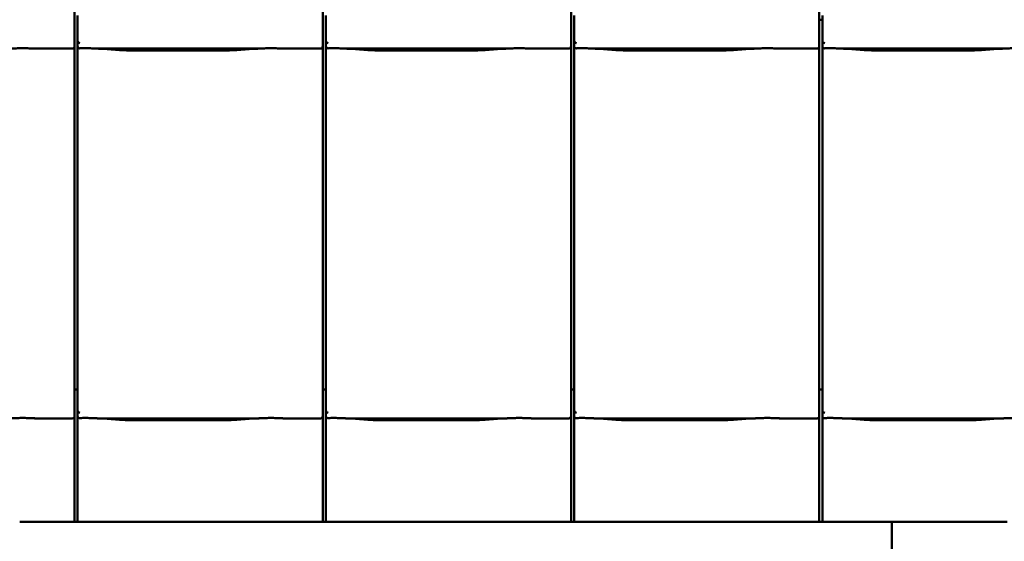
# Model space of a CAD drawing. Header units: millimetres. Extents: x 200 to 13555, y -185 to 8310.
# Tile 45 of 70: x 6402 to 7255, y 5727 to 6178. Entities that reach past the tile are written whole.
import ezdxf

# ---------------------------------------------------------------- set-up
doc = ezdxf.new("R2010")
doc.units = ezdxf.units.MM
doc.header["$LTSCALE"] = 10
doc.layers.add('Sichtbare Kanten(DIN)', color=7, linetype='Continuous', lineweight=50)

msp = doc.modelspace()

# ---------------------------------------------------------------- linework, layer by layer
at = {"layer": 'Sichtbare Kanten(DIN)'}
for p, q in [((6449.54, 6185.2), (6449.54, 6160.4)), ((6452.22, 6182.09), (6452.22, 6160.11)), ((6664.54, 6185.2), (6664.54, 6160.4)), ((6667.22, 6182.09), (6667.22, 6160.11)), ((6879.54, 6185.2), (6879.54, 6160.4)), ((6882.22, 6182.09), (6882.22, 6160.11)), ((7094.54, 6185.2), (7094.54, 6160.4)), ((7097.22, 6182.09), (7097.22, 6160.11)), ((7097.22, 6178.38), (7094.54, 6178.38)), ((6449.54, 6155.36), (6449.54, 6160.4)), ((6452.22, 6160.11), (6452.22, 6155.36)), ((6664.54, 6155.36), (6664.54, 6160.4)), ((6667.22, 6160.11), (6667.22, 6155.36)), ((6879.54, 6155.36), (6879.54, 6160.4)), ((6882.22, 6160.11), (6882.22, 6155.36)), ((7094.54, 6155.36), (7094.54, 6160.4)), ((7097.22, 6160.11), (7097.22, 6155.36)), ((6415.74, 6153.34), (6447.54, 6153.34)), ((6449.54, 5865.2), (6449.54, 6155.36)), ((6452.22, 6155.36), (6452.22, 5862.09)), ((6470.08, 6153.34), (6608.47, 6153.34)), ((6474.03, 6153.1), (6488.42, 6152.16)), ((6501.87, 6151.74), (6576.68, 6151.74)), ((6590.13, 6152.16), (6604.52, 6153.1)), ((6630.74, 6153.34), (6662.54, 6153.34)), ((6664.54, 5865.2), (6664.54, 6155.36)), ((6667.22, 6155.36), (6667.22, 5862.09)), ((6685.08, 6153.34), (6823.47, 6153.34)), ((6689.03, 6153.1), (6703.42, 6152.16)), ((6716.87, 6151.74), (6791.68, 6151.74)), ((6805.13, 6152.16), (6819.52, 6153.1)), ((6845.74, 6153.34), (6877.54, 6153.34)), ((6879.54, 5865.2), (6879.54, 6155.36)), ((6882.22, 6155.36), (6882.22, 5862.09)), ((6900.08, 6153.34), (7038.47, 6153.34)), ((6904.03, 6153.1), (6918.42, 6152.16)), ((6931.87, 6151.74), (7006.68, 6151.74)), ((7020.13, 6152.16), (7034.52, 6153.1)), ((7060.74, 6153.34), (7092.54, 6153.34)), ((7094.54, 5865.2), (7094.54, 6155.36)), ((7097.22, 6155.36), (7097.22, 5862.09)), ((7115.08, 6153.34), (7253.47, 6153.34)), ((7119.03, 6153.1), (7133.42, 6152.16)), ((7146.87, 6151.74), (7221.68, 6151.74)), ((7235.13, 6152.16), (7249.52, 6153.1)), ((6449.54, 5865.2), (6449.54, 5840.4)), ((6452.22, 5858.38), (6449.54, 5858.38)), ((6452.22, 5862.09), (6452.22, 5840.11)), ((6664.54, 5865.2), (6664.54, 5840.4)), ((6667.22, 5858.38), (6664.54, 5858.38)), ((6667.22, 5862.09), (6667.22, 5840.11)), ((6879.54, 5865.2), (6879.54, 5840.4)), ((6882.22, 5858.38), (6879.54, 5858.38)), ((6882.22, 5862.09), (6882.22, 5840.11)), ((7094.54, 5865.2), (7094.54, 5840.4)), ((7097.22, 5858.38), (7094.54, 5858.38)), ((7097.22, 5862.09), (7097.22, 5840.11)), ((6415.74, 5833.34), (6447.54, 5833.34)), ((6449.54, 5835.36), (6449.54, 5840.4)), ((6449.54, 5743.74), (6449.54, 5835.36)), ((6452.22, 5840.11), (6452.22, 5835.36)), ((6452.22, 5835.36), (6452.22, 5743.74)), ((6470.08, 5833.34), (6608.47, 5833.34)), ((6474.03, 5833.1), (6488.42, 5832.16)), ((6590.13, 5832.16), (6604.52, 5833.1)), ((6630.74, 5833.34), (6662.54, 5833.34)), ((6664.54, 5835.36), (6664.54, 5840.4)), ((6664.54, 5743.74), (6664.54, 5835.36)), ((6667.22, 5840.11), (6667.22, 5835.36)), ((6667.22, 5835.36), (6667.22, 5743.74)), ((6685.08, 5833.34), (6823.47, 5833.34)), ((6689.03, 5833.1), (6703.42, 5832.16)), ((6805.13, 5832.16), (6819.52, 5833.1)), ((6845.74, 5833.34), (6877.54, 5833.34)), ((6879.54, 5835.36), (6879.54, 5840.4)), ((6879.54, 5743.74), (6879.54, 5835.36)), ((6882.22, 5840.11), (6882.22, 5835.36)), ((6882.22, 5835.36), (6882.22, 5743.74)), ((6900.08, 5833.34), (7038.47, 5833.34)), ((6904.03, 5833.1), (6918.42, 5832.16)), ((7020.13, 5832.16), (7034.52, 5833.1)), ((7060.74, 5833.34), (7092.54, 5833.34)), ((7094.54, 5835.36), (7094.54, 5840.4)), ((7094.54, 5743.74), (7094.54, 5835.36)), ((7097.22, 5840.11), (7097.22, 5835.36)), ((7097.22, 5835.36), (7097.22, 5743.74)), ((7115.08, 5833.34), (7253.47, 5833.34)), ((7119.03, 5833.1), (7133.42, 5832.16)), ((7235.13, 5832.16), (7249.52, 5833.1)), ((6501.87, 5831.74), (6576.68, 5831.74)), ((6716.87, 5831.74), (6791.68, 5831.74)), ((6931.87, 5831.74), (7006.68, 5831.74)), ((7146.87, 5831.74), (7221.68, 5831.74)), ((6402.06, 5743.74), (6447.54, 5743.74)), ((6447.54, 5743.74), (6449.54, 5743.74)), ((6449.54, 5743.74), (6452.22, 5743.74)), ((6452.22, 5743.74), (6454.35, 5743.74)), ((6454.35, 5743.74), (6456.34, 5743.74)), ((6456.34, 5743.74), (6464.01, 5743.74)), ((6464.01, 5743.74), (6468.77, 5743.74)), ((6468.77, 5743.74), (6488.37, 5743.74)), ((6515.33, 5743.74), (6565.74, 5743.74)), ((6592.7, 5743.74), (6612.31, 5743.74)), ((6612.31, 5743.74), (6617.06, 5743.74)), ((6617.06, 5743.74), (6662.54, 5743.74)), ((6662.54, 5743.74), (6664.54, 5743.74)), ((6664.54, 5743.74), (6667.22, 5743.74)), ((6667.22, 5743.74), (6669.35, 5743.74)), ((6669.35, 5743.74), (6671.34, 5743.74)), ((6671.34, 5743.74), (6679.01, 5743.74)), ((6679.01, 5743.74), (6683.77, 5743.74)), ((6683.77, 5743.74), (6703.37, 5743.74)), ((6730.33, 5743.74), (6780.74, 5743.74)), ((6807.7, 5743.74), (6827.31, 5743.74)), ((6827.31, 5743.74), (6832.06, 5743.74)), ((6832.06, 5743.74), (6877.54, 5743.74)), ((6877.54, 5743.74), (6879.54, 5743.74)), ((6879.54, 5743.74), (6882.22, 5743.74)), ((6882.22, 5743.74), (6884.35, 5743.74)), ((6884.35, 5743.74), (6886.34, 5743.74)), ((6886.34, 5743.74), (6894.01, 5743.74)), ((6894.01, 5743.74), (6898.77, 5743.74)), ((6898.77, 5743.74), (6918.37, 5743.74)), ((6945.33, 5743.74), (6995.74, 5743.74)), ((7022.7, 5743.74), (7042.31, 5743.74)), ((7042.31, 5743.74), (7047.06, 5743.74)), ((7047.06, 5743.74), (7092.54, 5743.74)), ((7092.54, 5743.74), (7094.54, 5743.74)), ((7094.54, 5743.74), (7097.22, 5743.74)), ((7097.22, 5743.74), (7099.35, 5743.74)), ((7099.35, 5743.74), (7101.34, 5743.74)), ((7101.34, 5743.74), (7109.01, 5743.74)), ((7109.01, 5743.74), (7113.77, 5743.74)), ((7113.77, 5743.74), (7133.37, 5743.74)), ((7157.39, 5644.17), (7157.39, 5743.74)), ((7160.33, 5743.74), (7210.74, 5743.74)), ((7237.7, 5743.74), (7257.31, 5743.74))]:
    msp.add_line(p, q, dxfattribs=at)
for centre, major_axis, ratio, start_param, end_param in [((6454.22, 6165.76), (-1.9, -5.99), 0.101889, 5.972814, 5.990966), ((6454.22, 6160.08), (1.97, -0.34), 0.953832, 3.32216, 4.874804), ((6669.22, 6165.76), (-1.9, -5.99), 0.101889, 5.972814, 5.990966), ((6669.22, 6160.08), (1.97, -0.34), 0.953832, 3.32216, 4.874804), ((6884.22, 6165.76), (-1.9, -5.99), 0.101889, 5.972814, 5.990966), ((6884.22, 6160.08), (1.97, -0.34), 0.953832, 3.32216, 4.874804), ((7099.22, 6165.76), (-1.9, -5.99), 0.101889, 5.972814, 5.990966), ((7099.22, 6160.08), (1.97, -0.34), 0.953832, 3.32216, 4.874804), ((6447.54, 6155.36), (0, -2.02), 0.992203, 0, 1.570796), ((6454.22, 6155.36), (0, -2.02), 0.992203, 4.712389, 5.523328), ((6662.54, 6155.36), (0, -2.02), 0.992203, 0, 1.570796), ((6669.22, 6155.36), (0, -2.02), 0.992203, 4.712389, 5.523328), ((6877.54, 6155.36), (0, -2.02), 0.992203, 0, 1.570796), ((6884.22, 6155.36), (0, -2.02), 0.992203, 4.712389, 5.523328), ((7092.54, 6155.36), (0, -2.02), 0.992203, 0, 1.570796), ((7099.22, 6155.36), (0, -2.02), 0.992203, 4.712389, 5.523328), ((6447.54, 5835.36), (0, -2.02), 0.992203, 0, 1.570796), ((6454.22, 5845.76), (-1.9, -5.99), 0.101889, 5.972814, 5.990966), ((6454.22, 5840.08), (1.97, -0.34), 0.953832, 3.32216, 4.874804), ((6454.22, 5835.36), (0, -2.02), 0.992203, 4.712389, 5.523328), ((6662.54, 5835.36), (0, -2.02), 0.992203, 0, 1.570796), ((6669.22, 5845.76), (-1.9, -5.99), 0.101889, 5.972814, 5.990966), ((6669.22, 5840.08), (1.97, -0.34), 0.953832, 3.32216, 4.874804), ((6669.22, 5835.36), (0, -2.02), 0.992203, 4.712389, 5.523328), ((6877.54, 5835.36), (0, -2.02), 0.992203, 0, 1.570796), ((6884.22, 5845.76), (-1.9, -5.99), 0.101889, 5.972814, 5.990966), ((6884.22, 5840.08), (1.97, -0.34), 0.953832, 3.32216, 4.874804), ((6884.22, 5835.36), (0, -2.02), 0.992203, 4.712389, 5.523328), ((7092.54, 5835.36), (0, -2.02), 0.992203, 0, 1.570796), ((7099.22, 5845.76), (-1.9, -5.99), 0.101889, 5.972814, 5.990966), ((7099.22, 5840.08), (1.97, -0.34), 0.953832, 3.32216, 4.874804), ((7099.22, 5835.36), (0, -2.02), 0.992203, 4.712389, 5.523328)]:
    msp.add_ellipse(centre, major_axis=major_axis, ratio=ratio, start_param=start_param, end_param=end_param, dxfattribs=at)
for points, knots in [([(6415.74, 6153.34), (6415.38, 6153.34), (6414.99, 6153.36), (6414.21, 6153.39), (6413.82, 6153.41), (6412.08, 6153.49), (6410.57, 6153.56), (6407.53, 6153.65), (6406, 6153.68), (6403.21, 6153.68), (6401.68, 6153.65), (6398.64, 6153.56), (6397.13, 6153.49), (6395.4, 6153.41), (6395, 6153.39), (6394.22, 6153.36), (6393.83, 6153.34), (6393.47, 6153.34)], [1.226544, 1.226544, 1.226544, 1.226544, 1.334775, 1.334775, 1.443007, 1.443007, 1.860908, 1.860908, 2.278809, 2.278809, 2.69671, 2.69671, 3.11461, 3.11461, 3.222842, 3.222842, 3.331074, 3.331074, 3.331074, 3.331074]), ([(6414.98, 6153.36), (6414.96, 6153.36), (6414.94, 6153.36), (6414.9, 6153.36), (6414.89, 6153.36), (6414.85, 6153.36), (6414.83, 6153.36), (6414.8, 6153.36), (6414.78, 6153.37), (6414.74, 6153.37), (6414.72, 6153.37), (6414.7, 6153.37)], [4.37952398, 4.37952398, 4.37952398, 4.37952398, 4.381345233, 4.381345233, 4.383166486, 4.383166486, 4.384987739, 4.384987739, 4.386808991, 4.386808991, 4.388630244, 4.388630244, 4.388630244, 4.388630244]), ([(6452.85, 6153.89), (6452.98, 6153.81), (6453.12, 6153.75), (6453.43, 6153.65), (6453.61, 6153.62), (6453.86, 6153.6), (6453.93, 6153.6), (6454.05, 6153.6), (6454.1, 6153.6), (6454.17, 6153.6), (6454.2, 6153.6), (6454.22, 6153.6)], [-0.5371849, -0.5371849, -0.5371849, -0.5371849, -0.4701715, -0.4701715, -0.3994312, -0.3994312, -0.370279, -0.370279, -0.3542794, -0.3542794, -0.3446725, -0.3446725, -0.3446725, -0.3446725]), ([(6470.08, 6153.34), (6469.72, 6153.34), (6469.33, 6153.36), (6468.55, 6153.39), (6468.15, 6153.41), (6466.42, 6153.49), (6464.91, 6153.56), (6461.87, 6153.65), (6460.34, 6153.68), (6458.94, 6153.68), (6457.55, 6153.68), (6456.02, 6153.65), (6454.41, 6153.61), (6454.32, 6153.6), (6454.22, 6153.6)], [-1.052265, -1.052265, -1.052265, -1.052265, -0.944033, -0.944033, -0.835802, -0.835802, -0.417901, -0.417901, 0, 0, 0, 0.417901, 0.417901, 0.44326, 0.44326, 0.44326, 0.44326]), ([(6469.04, 6153.37), (6469.39, 6153.35), (6469.73, 6153.34), (6470.41, 6153.31), (6470.75, 6153.29), (6471.42, 6153.26), (6471.75, 6153.24), (6472.41, 6153.2), (6472.74, 6153.18), (6473.39, 6153.15), (6473.71, 6153.13), (6474.03, 6153.1)], [1.8945551, 1.8945551, 1.8945551, 1.8945551, 1.9289476, 1.9289476, 1.9633401, 1.9633401, 1.9977326, 1.9977326, 2.0321251, 2.0321251, 2.0665177, 2.0665177, 2.0665177, 2.0665177]), ([(6501.87, 6151.74), (6500.93, 6151.74), (6500, 6151.75), (6498.14, 6151.77), (6497.22, 6151.79), (6495.39, 6151.83), (6494.48, 6151.86), (6492.69, 6151.93), (6491.81, 6151.96), (6490.09, 6152.05), (6489.24, 6152.1), (6488.42, 6152.16)], [4.712389, 4.712389, 4.712389, 4.712389, 4.8115332, 4.8115332, 4.9106775, 4.9106775, 5.0098218, 5.0098218, 5.108966, 5.108966, 5.2081103, 5.2081103, 5.2081103, 5.2081103]), ([(6590.13, 6152.16), (6589.31, 6152.1), (6588.46, 6152.05), (6586.74, 6151.96), (6585.86, 6151.93), (6584.07, 6151.86), (6583.16, 6151.83), (6581.33, 6151.79), (6580.41, 6151.77), (6578.55, 6151.75), (6577.62, 6151.74), (6576.68, 6151.74)], [4.2166677, 4.2166677, 4.2166677, 4.2166677, 4.3158119, 4.3158119, 4.4149562, 4.4149562, 4.5141004, 4.5141004, 4.6132447, 4.6132447, 4.712389, 4.712389, 4.712389, 4.712389]), ([(6609.51, 6153.37), (6609.16, 6153.35), (6608.82, 6153.34), (6608.14, 6153.31), (6607.8, 6153.29), (6607.13, 6153.26), (6606.8, 6153.24), (6606.14, 6153.2), (6605.81, 6153.18), (6605.16, 6153.15), (6604.83, 6153.13), (6604.52, 6153.1)], [5.0361477, 5.0361477, 5.0361477, 5.0361477, 5.0705402, 5.0705402, 5.1049328, 5.1049328, 5.1393253, 5.1393253, 5.1737178, 5.1737178, 5.2081103, 5.2081103, 5.2081103, 5.2081103]), ([(6630.74, 6153.34), (6630.38, 6153.34), (6629.99, 6153.36), (6629.21, 6153.39), (6628.82, 6153.41), (6627.08, 6153.49), (6625.57, 6153.56), (6622.53, 6153.65), (6621, 6153.68), (6618.21, 6153.68), (6616.68, 6153.65), (6613.64, 6153.56), (6612.13, 6153.49), (6610.4, 6153.41), (6610, 6153.39), (6609.22, 6153.36), (6608.83, 6153.34), (6608.47, 6153.34)], [1.226544, 1.226544, 1.226544, 1.226544, 1.334775, 1.334775, 1.443007, 1.443007, 1.860908, 1.860908, 2.278809, 2.278809, 2.69671, 2.69671, 3.11461, 3.11461, 3.222842, 3.222842, 3.331074, 3.331074, 3.331074, 3.331074]), ([(6629.98, 6153.36), (6629.96, 6153.36), (6629.94, 6153.36), (6629.9, 6153.36), (6629.89, 6153.36), (6629.85, 6153.36), (6629.83, 6153.36), (6629.8, 6153.36), (6629.78, 6153.37), (6629.74, 6153.37), (6629.72, 6153.37), (6629.7, 6153.37)], [4.37952398, 4.37952398, 4.37952398, 4.37952398, 4.381345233, 4.381345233, 4.383166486, 4.383166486, 4.384987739, 4.384987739, 4.386808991, 4.386808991, 4.388630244, 4.388630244, 4.388630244, 4.388630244]), ([(6667.85, 6153.89), (6667.98, 6153.81), (6668.12, 6153.75), (6668.43, 6153.65), (6668.61, 6153.62), (6668.86, 6153.6), (6668.93, 6153.6), (6669.05, 6153.6), (6669.1, 6153.6), (6669.17, 6153.6), (6669.2, 6153.6), (6669.22, 6153.6)], [-0.5371849, -0.5371849, -0.5371849, -0.5371849, -0.4701715, -0.4701715, -0.3994312, -0.3994312, -0.370279, -0.370279, -0.3542794, -0.3542794, -0.3446725, -0.3446725, -0.3446725, -0.3446725]), ([(6685.08, 6153.34), (6684.72, 6153.34), (6684.33, 6153.36), (6683.55, 6153.39), (6683.15, 6153.41), (6681.42, 6153.49), (6679.91, 6153.56), (6676.87, 6153.65), (6675.34, 6153.68), (6673.94, 6153.68), (6672.55, 6153.68), (6671.02, 6153.65), (6669.41, 6153.61), (6669.32, 6153.6), (6669.22, 6153.6)], [-1.052265, -1.052265, -1.052265, -1.052265, -0.944033, -0.944033, -0.835802, -0.835802, -0.417901, -0.417901, 0, 0, 0, 0.417901, 0.417901, 0.44326, 0.44326, 0.44326, 0.44326]), ([(6684.04, 6153.37), (6684.39, 6153.35), (6684.73, 6153.34), (6685.41, 6153.31), (6685.75, 6153.29), (6686.42, 6153.26), (6686.75, 6153.24), (6687.41, 6153.2), (6687.74, 6153.18), (6688.39, 6153.15), (6688.71, 6153.13), (6689.03, 6153.1)], [1.8945551, 1.8945551, 1.8945551, 1.8945551, 1.9289476, 1.9289476, 1.9633401, 1.9633401, 1.9977326, 1.9977326, 2.0321251, 2.0321251, 2.0665177, 2.0665177, 2.0665177, 2.0665177]), ([(6716.87, 6151.74), (6715.93, 6151.74), (6715, 6151.75), (6713.14, 6151.77), (6712.22, 6151.79), (6710.39, 6151.83), (6709.48, 6151.86), (6707.69, 6151.93), (6706.81, 6151.96), (6705.09, 6152.05), (6704.24, 6152.1), (6703.42, 6152.16)], [4.712389, 4.712389, 4.712389, 4.712389, 4.8115332, 4.8115332, 4.9106775, 4.9106775, 5.0098218, 5.0098218, 5.108966, 5.108966, 5.2081103, 5.2081103, 5.2081103, 5.2081103]), ([(6805.13, 6152.16), (6804.31, 6152.1), (6803.46, 6152.05), (6801.74, 6151.96), (6800.86, 6151.93), (6799.07, 6151.86), (6798.16, 6151.83), (6796.33, 6151.79), (6795.41, 6151.77), (6793.55, 6151.75), (6792.62, 6151.74), (6791.68, 6151.74)], [4.2166677, 4.2166677, 4.2166677, 4.2166677, 4.3158119, 4.3158119, 4.4149562, 4.4149562, 4.5141004, 4.5141004, 4.6132447, 4.6132447, 4.712389, 4.712389, 4.712389, 4.712389]), ([(6824.51, 6153.37), (6824.16, 6153.35), (6823.82, 6153.34), (6823.14, 6153.31), (6822.8, 6153.29), (6822.13, 6153.26), (6821.8, 6153.24), (6821.14, 6153.2), (6820.81, 6153.18), (6820.16, 6153.15), (6819.83, 6153.13), (6819.52, 6153.1)], [5.0361477, 5.0361477, 5.0361477, 5.0361477, 5.0705402, 5.0705402, 5.1049328, 5.1049328, 5.1393253, 5.1393253, 5.1737178, 5.1737178, 5.2081103, 5.2081103, 5.2081103, 5.2081103]), ([(6845.74, 6153.34), (6845.38, 6153.34), (6844.99, 6153.36), (6844.21, 6153.39), (6843.82, 6153.41), (6842.08, 6153.49), (6840.57, 6153.56), (6837.53, 6153.65), (6836, 6153.68), (6833.21, 6153.68), (6831.68, 6153.65), (6828.64, 6153.56), (6827.13, 6153.49), (6825.4, 6153.41), (6825, 6153.39), (6824.22, 6153.36), (6823.83, 6153.34), (6823.47, 6153.34)], [1.226544, 1.226544, 1.226544, 1.226544, 1.334775, 1.334775, 1.443007, 1.443007, 1.860908, 1.860908, 2.278809, 2.278809, 2.69671, 2.69671, 3.11461, 3.11461, 3.222842, 3.222842, 3.331074, 3.331074, 3.331074, 3.331074]), ([(6844.98, 6153.36), (6844.96, 6153.36), (6844.94, 6153.36), (6844.9, 6153.36), (6844.89, 6153.36), (6844.85, 6153.36), (6844.83, 6153.36), (6844.8, 6153.36), (6844.78, 6153.37), (6844.74, 6153.37), (6844.72, 6153.37), (6844.7, 6153.37)], [4.37952398, 4.37952398, 4.37952398, 4.37952398, 4.381345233, 4.381345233, 4.383166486, 4.383166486, 4.384987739, 4.384987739, 4.386808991, 4.386808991, 4.388630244, 4.388630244, 4.388630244, 4.388630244]), ([(6882.85, 6153.89), (6882.98, 6153.81), (6883.12, 6153.75), (6883.43, 6153.65), (6883.61, 6153.62), (6883.86, 6153.6), (6883.93, 6153.6), (6884.05, 6153.6), (6884.1, 6153.6), (6884.17, 6153.6), (6884.2, 6153.6), (6884.22, 6153.6)], [-0.5371849, -0.5371849, -0.5371849, -0.5371849, -0.4701715, -0.4701715, -0.3994312, -0.3994312, -0.370279, -0.370279, -0.3542794, -0.3542794, -0.3446725, -0.3446725, -0.3446725, -0.3446725]), ([(6900.08, 6153.34), (6899.72, 6153.34), (6899.33, 6153.36), (6898.55, 6153.39), (6898.15, 6153.41), (6896.42, 6153.49), (6894.91, 6153.56), (6891.87, 6153.65), (6890.34, 6153.68), (6888.94, 6153.68), (6887.55, 6153.68), (6886.02, 6153.65), (6884.41, 6153.61), (6884.32, 6153.6), (6884.22, 6153.6)], [-1.052265, -1.052265, -1.052265, -1.052265, -0.944033, -0.944033, -0.835802, -0.835802, -0.417901, -0.417901, 0, 0, 0, 0.417901, 0.417901, 0.44326, 0.44326, 0.44326, 0.44326]), ([(6899.04, 6153.37), (6899.39, 6153.35), (6899.73, 6153.34), (6900.41, 6153.31), (6900.75, 6153.29), (6901.42, 6153.26), (6901.75, 6153.24), (6902.41, 6153.2), (6902.74, 6153.18), (6903.39, 6153.15), (6903.71, 6153.13), (6904.03, 6153.1)], [1.8945551, 1.8945551, 1.8945551, 1.8945551, 1.9289476, 1.9289476, 1.9633401, 1.9633401, 1.9977326, 1.9977326, 2.0321251, 2.0321251, 2.0665177, 2.0665177, 2.0665177, 2.0665177]), ([(6931.87, 6151.74), (6930.93, 6151.74), (6930, 6151.75), (6928.14, 6151.77), (6927.22, 6151.79), (6925.39, 6151.83), (6924.48, 6151.86), (6922.69, 6151.93), (6921.81, 6151.96), (6920.09, 6152.05), (6919.24, 6152.1), (6918.42, 6152.16)], [4.712389, 4.712389, 4.712389, 4.712389, 4.8115332, 4.8115332, 4.9106775, 4.9106775, 5.0098218, 5.0098218, 5.108966, 5.108966, 5.2081103, 5.2081103, 5.2081103, 5.2081103]), ([(7020.13, 6152.16), (7019.31, 6152.1), (7018.46, 6152.05), (7016.74, 6151.96), (7015.86, 6151.93), (7014.07, 6151.86), (7013.16, 6151.83), (7011.33, 6151.79), (7010.41, 6151.77), (7008.55, 6151.75), (7007.62, 6151.74), (7006.68, 6151.74)], [4.2166677, 4.2166677, 4.2166677, 4.2166677, 4.3158119, 4.3158119, 4.4149562, 4.4149562, 4.5141004, 4.5141004, 4.6132447, 4.6132447, 4.712389, 4.712389, 4.712389, 4.712389]), ([(7039.51, 6153.37), (7039.16, 6153.35), (7038.82, 6153.34), (7038.14, 6153.31), (7037.8, 6153.29), (7037.13, 6153.26), (7036.8, 6153.24), (7036.14, 6153.2), (7035.81, 6153.18), (7035.16, 6153.15), (7034.83, 6153.13), (7034.52, 6153.1)], [5.0361477, 5.0361477, 5.0361477, 5.0361477, 5.0705402, 5.0705402, 5.1049328, 5.1049328, 5.1393253, 5.1393253, 5.1737178, 5.1737178, 5.2081103, 5.2081103, 5.2081103, 5.2081103]), ([(7060.74, 6153.34), (7060.38, 6153.34), (7059.99, 6153.36), (7059.21, 6153.39), (7058.82, 6153.41), (7057.08, 6153.49), (7055.57, 6153.56), (7052.53, 6153.65), (7051, 6153.68), (7048.21, 6153.68), (7046.68, 6153.65), (7043.64, 6153.56), (7042.13, 6153.49), (7040.4, 6153.41), (7040, 6153.39), (7039.22, 6153.36), (7038.83, 6153.34), (7038.47, 6153.34)], [1.226544, 1.226544, 1.226544, 1.226544, 1.334775, 1.334775, 1.443007, 1.443007, 1.860908, 1.860908, 2.278809, 2.278809, 2.69671, 2.69671, 3.11461, 3.11461, 3.222842, 3.222842, 3.331074, 3.331074, 3.331074, 3.331074]), ([(7059.98, 6153.36), (7059.96, 6153.36), (7059.94, 6153.36), (7059.9, 6153.36), (7059.89, 6153.36), (7059.85, 6153.36), (7059.83, 6153.36), (7059.8, 6153.36), (7059.78, 6153.37), (7059.74, 6153.37), (7059.72, 6153.37), (7059.7, 6153.37)], [4.37952398, 4.37952398, 4.37952398, 4.37952398, 4.381345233, 4.381345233, 4.383166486, 4.383166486, 4.384987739, 4.384987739, 4.386808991, 4.386808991, 4.388630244, 4.388630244, 4.388630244, 4.388630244]), ([(7097.85, 6153.89), (7097.98, 6153.81), (7098.12, 6153.75), (7098.43, 6153.65), (7098.61, 6153.62), (7098.86, 6153.6), (7098.93, 6153.6), (7099.05, 6153.6), (7099.1, 6153.6), (7099.17, 6153.6), (7099.2, 6153.6), (7099.22, 6153.6)], [-0.5371849, -0.5371849, -0.5371849, -0.5371849, -0.4701715, -0.4701715, -0.3994312, -0.3994312, -0.370279, -0.370279, -0.3542794, -0.3542794, -0.3446725, -0.3446725, -0.3446725, -0.3446725]), ([(7115.08, 6153.34), (7114.72, 6153.34), (7114.33, 6153.36), (7113.55, 6153.39), (7113.15, 6153.41), (7111.42, 6153.49), (7109.91, 6153.56), (7106.87, 6153.65), (7105.34, 6153.68), (7103.94, 6153.68), (7102.55, 6153.68), (7101.02, 6153.65), (7099.41, 6153.61), (7099.32, 6153.6), (7099.22, 6153.6)], [-1.052265, -1.052265, -1.052265, -1.052265, -0.944033, -0.944033, -0.835802, -0.835802, -0.417901, -0.417901, 0, 0, 0, 0.417901, 0.417901, 0.44326, 0.44326, 0.44326, 0.44326]), ([(7114.04, 6153.37), (7114.39, 6153.35), (7114.73, 6153.34), (7115.41, 6153.31), (7115.75, 6153.29), (7116.42, 6153.26), (7116.75, 6153.24), (7117.41, 6153.2), (7117.74, 6153.18), (7118.39, 6153.15), (7118.71, 6153.13), (7119.03, 6153.1)], [1.8945551, 1.8945551, 1.8945551, 1.8945551, 1.9289476, 1.9289476, 1.9633401, 1.9633401, 1.9977326, 1.9977326, 2.0321251, 2.0321251, 2.0665177, 2.0665177, 2.0665177, 2.0665177]), ([(7146.87, 6151.74), (7145.93, 6151.74), (7145, 6151.75), (7143.14, 6151.77), (7142.22, 6151.79), (7140.39, 6151.83), (7139.48, 6151.86), (7137.69, 6151.93), (7136.81, 6151.96), (7135.09, 6152.05), (7134.24, 6152.1), (7133.42, 6152.16)], [4.712389, 4.712389, 4.712389, 4.712389, 4.8115332, 4.8115332, 4.9106775, 4.9106775, 5.0098218, 5.0098218, 5.108966, 5.108966, 5.2081103, 5.2081103, 5.2081103, 5.2081103]), ([(7235.13, 6152.16), (7234.31, 6152.1), (7233.46, 6152.05), (7231.74, 6151.96), (7230.86, 6151.93), (7229.07, 6151.86), (7228.16, 6151.83), (7226.33, 6151.79), (7225.41, 6151.77), (7223.55, 6151.75), (7222.62, 6151.74), (7221.68, 6151.74)], [4.2166677, 4.2166677, 4.2166677, 4.2166677, 4.3158119, 4.3158119, 4.4149562, 4.4149562, 4.5141004, 4.5141004, 4.6132447, 4.6132447, 4.712389, 4.712389, 4.712389, 4.712389]), ([(7254.51, 6153.37), (7254.16, 6153.35), (7253.82, 6153.34), (7253.14, 6153.31), (7252.8, 6153.29), (7252.13, 6153.26), (7251.8, 6153.24), (7251.14, 6153.2), (7250.81, 6153.18), (7250.16, 6153.15), (7249.83, 6153.13), (7249.52, 6153.1)], [5.0361477, 5.0361477, 5.0361477, 5.0361477, 5.0705402, 5.0705402, 5.1049328, 5.1049328, 5.1393253, 5.1393253, 5.1737178, 5.1737178, 5.2081103, 5.2081103, 5.2081103, 5.2081103]), ([(7275.74, 6153.34), (7275.38, 6153.34), (7274.99, 6153.36), (7274.21, 6153.39), (7273.82, 6153.41), (7272.08, 6153.49), (7270.57, 6153.56), (7267.53, 6153.65), (7266, 6153.68), (7263.21, 6153.68), (7261.68, 6153.65), (7258.64, 6153.56), (7257.13, 6153.49), (7255.4, 6153.41), (7255, 6153.39), (7254.22, 6153.36), (7253.83, 6153.34), (7253.47, 6153.34)], [1.226544, 1.226544, 1.226544, 1.226544, 1.334775, 1.334775, 1.443007, 1.443007, 1.860908, 1.860908, 2.278809, 2.278809, 2.69671, 2.69671, 3.11461, 3.11461, 3.222842, 3.222842, 3.331074, 3.331074, 3.331074, 3.331074]), ([(6415.74, 5833.34), (6415.38, 5833.34), (6414.99, 5833.36), (6414.21, 5833.39), (6413.82, 5833.41), (6412.08, 5833.49), (6410.57, 5833.56), (6407.53, 5833.65), (6406, 5833.68), (6403.21, 5833.68), (6401.68, 5833.65), (6398.64, 5833.56), (6397.13, 5833.49), (6395.4, 5833.41), (6395, 5833.39), (6394.22, 5833.36), (6393.83, 5833.34), (6393.47, 5833.34)], [1.226544, 1.226544, 1.226544, 1.226544, 1.334775, 1.334775, 1.443007, 1.443007, 1.860908, 1.860908, 2.278809, 2.278809, 2.69671, 2.69671, 3.11461, 3.11461, 3.222842, 3.222842, 3.331074, 3.331074, 3.331074, 3.331074]), ([(6414.98, 5833.36), (6414.96, 5833.36), (6414.94, 5833.36), (6414.9, 5833.36), (6414.89, 5833.36), (6414.85, 5833.36), (6414.83, 5833.36), (6414.8, 5833.36), (6414.78, 5833.37), (6414.74, 5833.37), (6414.72, 5833.37), (6414.7, 5833.37)], [4.37952398, 4.37952398, 4.37952398, 4.37952398, 4.381345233, 4.381345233, 4.383166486, 4.383166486, 4.384987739, 4.384987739, 4.386808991, 4.386808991, 4.388630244, 4.388630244, 4.388630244, 4.388630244]), ([(6452.85, 5833.89), (6452.98, 5833.81), (6453.12, 5833.75), (6453.43, 5833.65), (6453.61, 5833.62), (6453.86, 5833.6), (6453.93, 5833.6), (6454.05, 5833.6), (6454.1, 5833.6), (6454.17, 5833.6), (6454.2, 5833.6), (6454.22, 5833.6)], [-0.5371849, -0.5371849, -0.5371849, -0.5371849, -0.4701715, -0.4701715, -0.3994312, -0.3994312, -0.370279, -0.370279, -0.3542794, -0.3542794, -0.3446725, -0.3446725, -0.3446725, -0.3446725]), ([(6470.08, 5833.34), (6469.72, 5833.34), (6469.33, 5833.36), (6468.55, 5833.39), (6468.15, 5833.41), (6466.42, 5833.49), (6464.91, 5833.56), (6461.87, 5833.65), (6460.34, 5833.68), (6458.94, 5833.68), (6457.55, 5833.68), (6456.02, 5833.65), (6454.41, 5833.61), (6454.32, 5833.6), (6454.22, 5833.6)], [-1.052265, -1.052265, -1.052265, -1.052265, -0.944033, -0.944033, -0.835802, -0.835802, -0.417901, -0.417901, 0, 0, 0, 0.417901, 0.417901, 0.44326, 0.44326, 0.44326, 0.44326]), ([(6469.04, 5833.37), (6469.39, 5833.35), (6469.73, 5833.34), (6470.41, 5833.31), (6470.75, 5833.29), (6471.42, 5833.26), (6471.75, 5833.24), (6472.41, 5833.2), (6472.74, 5833.18), (6473.39, 5833.15), (6473.71, 5833.13), (6474.03, 5833.1)], [1.8945551, 1.8945551, 1.8945551, 1.8945551, 1.9289476, 1.9289476, 1.9633401, 1.9633401, 1.9977326, 1.9977326, 2.0321251, 2.0321251, 2.0665177, 2.0665177, 2.0665177, 2.0665177]), ([(6609.51, 5833.37), (6609.16, 5833.35), (6608.82, 5833.34), (6608.14, 5833.31), (6607.8, 5833.29), (6607.13, 5833.26), (6606.8, 5833.24), (6606.14, 5833.2), (6605.81, 5833.18), (6605.16, 5833.15), (6604.83, 5833.13), (6604.52, 5833.1)], [5.0361477, 5.0361477, 5.0361477, 5.0361477, 5.0705402, 5.0705402, 5.1049328, 5.1049328, 5.1393253, 5.1393253, 5.1737178, 5.1737178, 5.2081103, 5.2081103, 5.2081103, 5.2081103]), ([(6630.74, 5833.34), (6630.38, 5833.34), (6629.99, 5833.36), (6629.21, 5833.39), (6628.82, 5833.41), (6627.08, 5833.49), (6625.57, 5833.56), (6622.53, 5833.65), (6621, 5833.68), (6618.21, 5833.68), (6616.68, 5833.65), (6613.64, 5833.56), (6612.13, 5833.49), (6610.4, 5833.41), (6610, 5833.39), (6609.22, 5833.36), (6608.83, 5833.34), (6608.47, 5833.34)], [1.226544, 1.226544, 1.226544, 1.226544, 1.334775, 1.334775, 1.443007, 1.443007, 1.860908, 1.860908, 2.278809, 2.278809, 2.69671, 2.69671, 3.11461, 3.11461, 3.222842, 3.222842, 3.331074, 3.331074, 3.331074, 3.331074]), ([(6629.98, 5833.36), (6629.96, 5833.36), (6629.94, 5833.36), (6629.9, 5833.36), (6629.89, 5833.36), (6629.85, 5833.36), (6629.83, 5833.36), (6629.8, 5833.36), (6629.78, 5833.37), (6629.74, 5833.37), (6629.72, 5833.37), (6629.7, 5833.37)], [4.37952398, 4.37952398, 4.37952398, 4.37952398, 4.381345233, 4.381345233, 4.383166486, 4.383166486, 4.384987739, 4.384987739, 4.386808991, 4.386808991, 4.388630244, 4.388630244, 4.388630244, 4.388630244]), ([(6667.85, 5833.89), (6667.98, 5833.81), (6668.12, 5833.75), (6668.43, 5833.65), (6668.61, 5833.62), (6668.86, 5833.6), (6668.93, 5833.6), (6669.05, 5833.6), (6669.1, 5833.6), (6669.17, 5833.6), (6669.2, 5833.6), (6669.22, 5833.6)], [-0.5371849, -0.5371849, -0.5371849, -0.5371849, -0.4701715, -0.4701715, -0.3994312, -0.3994312, -0.370279, -0.370279, -0.3542794, -0.3542794, -0.3446725, -0.3446725, -0.3446725, -0.3446725]), ([(6685.08, 5833.34), (6684.72, 5833.34), (6684.33, 5833.36), (6683.55, 5833.39), (6683.15, 5833.41), (6681.42, 5833.49), (6679.91, 5833.56), (6676.87, 5833.65), (6675.34, 5833.68), (6673.94, 5833.68), (6672.55, 5833.68), (6671.02, 5833.65), (6669.41, 5833.61), (6669.32, 5833.6), (6669.22, 5833.6)], [-1.052265, -1.052265, -1.052265, -1.052265, -0.944033, -0.944033, -0.835802, -0.835802, -0.417901, -0.417901, 0, 0, 0, 0.417901, 0.417901, 0.44326, 0.44326, 0.44326, 0.44326]), ([(6684.04, 5833.37), (6684.39, 5833.35), (6684.73, 5833.34), (6685.41, 5833.31), (6685.75, 5833.29), (6686.42, 5833.26), (6686.75, 5833.24), (6687.41, 5833.2), (6687.74, 5833.18), (6688.39, 5833.15), (6688.71, 5833.13), (6689.03, 5833.1)], [1.8945551, 1.8945551, 1.8945551, 1.8945551, 1.9289476, 1.9289476, 1.9633401, 1.9633401, 1.9977326, 1.9977326, 2.0321251, 2.0321251, 2.0665177, 2.0665177, 2.0665177, 2.0665177]), ([(6824.51, 5833.37), (6824.16, 5833.35), (6823.82, 5833.34), (6823.14, 5833.31), (6822.8, 5833.29), (6822.13, 5833.26), (6821.8, 5833.24), (6821.14, 5833.2), (6820.81, 5833.18), (6820.16, 5833.15), (6819.83, 5833.13), (6819.52, 5833.1)], [5.0361477, 5.0361477, 5.0361477, 5.0361477, 5.0705402, 5.0705402, 5.1049328, 5.1049328, 5.1393253, 5.1393253, 5.1737178, 5.1737178, 5.2081103, 5.2081103, 5.2081103, 5.2081103]), ([(6845.74, 5833.34), (6845.38, 5833.34), (6844.99, 5833.36), (6844.21, 5833.39), (6843.82, 5833.41), (6842.08, 5833.49), (6840.57, 5833.56), (6837.53, 5833.65), (6836, 5833.68), (6833.21, 5833.68), (6831.68, 5833.65), (6828.64, 5833.56), (6827.13, 5833.49), (6825.4, 5833.41), (6825, 5833.39), (6824.22, 5833.36), (6823.83, 5833.34), (6823.47, 5833.34)], [1.226544, 1.226544, 1.226544, 1.226544, 1.334775, 1.334775, 1.443007, 1.443007, 1.860908, 1.860908, 2.278809, 2.278809, 2.69671, 2.69671, 3.11461, 3.11461, 3.222842, 3.222842, 3.331074, 3.331074, 3.331074, 3.331074]), ([(6844.98, 5833.36), (6844.96, 5833.36), (6844.94, 5833.36), (6844.9, 5833.36), (6844.89, 5833.36), (6844.85, 5833.36), (6844.83, 5833.36), (6844.8, 5833.36), (6844.78, 5833.37), (6844.74, 5833.37), (6844.72, 5833.37), (6844.7, 5833.37)], [4.37952398, 4.37952398, 4.37952398, 4.37952398, 4.381345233, 4.381345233, 4.383166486, 4.383166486, 4.384987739, 4.384987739, 4.386808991, 4.386808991, 4.388630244, 4.388630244, 4.388630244, 4.388630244]), ([(6882.85, 5833.89), (6882.98, 5833.81), (6883.12, 5833.75), (6883.43, 5833.65), (6883.61, 5833.62), (6883.86, 5833.6), (6883.93, 5833.6), (6884.05, 5833.6), (6884.1, 5833.6), (6884.17, 5833.6), (6884.2, 5833.6), (6884.22, 5833.6)], [-0.5371849, -0.5371849, -0.5371849, -0.5371849, -0.4701715, -0.4701715, -0.3994312, -0.3994312, -0.370279, -0.370279, -0.3542794, -0.3542794, -0.3446725, -0.3446725, -0.3446725, -0.3446725]), ([(6900.08, 5833.34), (6899.72, 5833.34), (6899.33, 5833.36), (6898.55, 5833.39), (6898.15, 5833.41), (6896.42, 5833.49), (6894.91, 5833.56), (6891.87, 5833.65), (6890.34, 5833.68), (6888.94, 5833.68), (6887.55, 5833.68), (6886.02, 5833.65), (6884.41, 5833.61), (6884.32, 5833.6), (6884.22, 5833.6)], [-1.052265, -1.052265, -1.052265, -1.052265, -0.944033, -0.944033, -0.835802, -0.835802, -0.417901, -0.417901, 0, 0, 0, 0.417901, 0.417901, 0.44326, 0.44326, 0.44326, 0.44326]), ([(6899.04, 5833.37), (6899.39, 5833.35), (6899.73, 5833.34), (6900.41, 5833.31), (6900.75, 5833.29), (6901.42, 5833.26), (6901.75, 5833.24), (6902.41, 5833.2), (6902.74, 5833.18), (6903.39, 5833.15), (6903.71, 5833.13), (6904.03, 5833.1)], [1.8945551, 1.8945551, 1.8945551, 1.8945551, 1.9289476, 1.9289476, 1.9633401, 1.9633401, 1.9977326, 1.9977326, 2.0321251, 2.0321251, 2.0665177, 2.0665177, 2.0665177, 2.0665177]), ([(7039.51, 5833.37), (7039.16, 5833.35), (7038.82, 5833.34), (7038.14, 5833.31), (7037.8, 5833.29), (7037.13, 5833.26), (7036.8, 5833.24), (7036.14, 5833.2), (7035.81, 5833.18), (7035.16, 5833.15), (7034.83, 5833.13), (7034.52, 5833.1)], [5.0361477, 5.0361477, 5.0361477, 5.0361477, 5.0705402, 5.0705402, 5.1049328, 5.1049328, 5.1393253, 5.1393253, 5.1737178, 5.1737178, 5.2081103, 5.2081103, 5.2081103, 5.2081103]), ([(7060.74, 5833.34), (7060.38, 5833.34), (7059.99, 5833.36), (7059.21, 5833.39), (7058.82, 5833.41), (7057.08, 5833.49), (7055.57, 5833.56), (7052.53, 5833.65), (7051, 5833.68), (7048.21, 5833.68), (7046.68, 5833.65), (7043.64, 5833.56), (7042.13, 5833.49), (7040.4, 5833.41), (7040, 5833.39), (7039.22, 5833.36), (7038.83, 5833.34), (7038.47, 5833.34)], [1.226544, 1.226544, 1.226544, 1.226544, 1.334775, 1.334775, 1.443007, 1.443007, 1.860908, 1.860908, 2.278809, 2.278809, 2.69671, 2.69671, 3.11461, 3.11461, 3.222842, 3.222842, 3.331074, 3.331074, 3.331074, 3.331074]), ([(7059.98, 5833.36), (7059.96, 5833.36), (7059.94, 5833.36), (7059.9, 5833.36), (7059.89, 5833.36), (7059.85, 5833.36), (7059.83, 5833.36), (7059.8, 5833.36), (7059.78, 5833.37), (7059.74, 5833.37), (7059.72, 5833.37), (7059.7, 5833.37)], [4.37952398, 4.37952398, 4.37952398, 4.37952398, 4.381345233, 4.381345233, 4.383166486, 4.383166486, 4.384987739, 4.384987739, 4.386808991, 4.386808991, 4.388630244, 4.388630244, 4.388630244, 4.388630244]), ([(7097.85, 5833.89), (7097.98, 5833.81), (7098.12, 5833.75), (7098.43, 5833.65), (7098.61, 5833.62), (7098.86, 5833.6), (7098.93, 5833.6), (7099.05, 5833.6), (7099.1, 5833.6), (7099.17, 5833.6), (7099.2, 5833.6), (7099.22, 5833.6)], [-0.5371849, -0.5371849, -0.5371849, -0.5371849, -0.4701715, -0.4701715, -0.3994312, -0.3994312, -0.370279, -0.370279, -0.3542794, -0.3542794, -0.3446725, -0.3446725, -0.3446725, -0.3446725]), ([(7115.08, 5833.34), (7114.72, 5833.34), (7114.33, 5833.36), (7113.55, 5833.39), (7113.15, 5833.41), (7111.42, 5833.49), (7109.91, 5833.56), (7106.87, 5833.65), (7105.34, 5833.68), (7103.94, 5833.68), (7102.55, 5833.68), (7101.02, 5833.65), (7099.41, 5833.61), (7099.32, 5833.6), (7099.22, 5833.6)], [-1.052265, -1.052265, -1.052265, -1.052265, -0.944033, -0.944033, -0.835802, -0.835802, -0.417901, -0.417901, 0, 0, 0, 0.417901, 0.417901, 0.44326, 0.44326, 0.44326, 0.44326]), ([(7114.04, 5833.37), (7114.39, 5833.35), (7114.73, 5833.34), (7115.41, 5833.31), (7115.75, 5833.29), (7116.42, 5833.26), (7116.75, 5833.24), (7117.41, 5833.2), (7117.74, 5833.18), (7118.39, 5833.15), (7118.71, 5833.13), (7119.03, 5833.1)], [1.8945551, 1.8945551, 1.8945551, 1.8945551, 1.9289476, 1.9289476, 1.9633401, 1.9633401, 1.9977326, 1.9977326, 2.0321251, 2.0321251, 2.0665177, 2.0665177, 2.0665177, 2.0665177]), ([(7254.51, 5833.37), (7254.16, 5833.35), (7253.82, 5833.34), (7253.14, 5833.31), (7252.8, 5833.29), (7252.13, 5833.26), (7251.8, 5833.24), (7251.14, 5833.2), (7250.81, 5833.18), (7250.16, 5833.15), (7249.83, 5833.13), (7249.52, 5833.1)], [5.0361477, 5.0361477, 5.0361477, 5.0361477, 5.0705402, 5.0705402, 5.1049328, 5.1049328, 5.1393253, 5.1393253, 5.1737178, 5.1737178, 5.2081103, 5.2081103, 5.2081103, 5.2081103]), ([(7275.74, 5833.34), (7275.38, 5833.34), (7274.99, 5833.36), (7274.21, 5833.39), (7273.82, 5833.41), (7272.08, 5833.49), (7270.57, 5833.56), (7267.53, 5833.65), (7266, 5833.68), (7263.21, 5833.68), (7261.68, 5833.65), (7258.64, 5833.56), (7257.13, 5833.49), (7255.4, 5833.41), (7255, 5833.39), (7254.22, 5833.36), (7253.83, 5833.34), (7253.47, 5833.34)], [1.226544, 1.226544, 1.226544, 1.226544, 1.334775, 1.334775, 1.443007, 1.443007, 1.860908, 1.860908, 2.278809, 2.278809, 2.69671, 2.69671, 3.11461, 3.11461, 3.222842, 3.222842, 3.331074, 3.331074, 3.331074, 3.331074]), ([(6501.87, 5831.74), (6500.93, 5831.74), (6500, 5831.75), (6498.14, 5831.77), (6497.22, 5831.79), (6495.39, 5831.83), (6494.48, 5831.86), (6492.69, 5831.93), (6491.81, 5831.96), (6490.09, 5832.05), (6489.24, 5832.1), (6488.42, 5832.16)], [4.712389, 4.712389, 4.712389, 4.712389, 4.8115332, 4.8115332, 4.9106775, 4.9106775, 5.0098218, 5.0098218, 5.108966, 5.108966, 5.2081103, 5.2081103, 5.2081103, 5.2081103]), ([(6590.13, 5832.16), (6589.31, 5832.1), (6588.46, 5832.05), (6586.74, 5831.96), (6585.86, 5831.93), (6584.07, 5831.86), (6583.16, 5831.83), (6581.33, 5831.79), (6580.41, 5831.77), (6578.55, 5831.75), (6577.62, 5831.74), (6576.68, 5831.74)], [4.2166677, 4.2166677, 4.2166677, 4.2166677, 4.3158119, 4.3158119, 4.4149562, 4.4149562, 4.5141004, 4.5141004, 4.6132447, 4.6132447, 4.712389, 4.712389, 4.712389, 4.712389]), ([(6716.87, 5831.74), (6715.93, 5831.74), (6715, 5831.75), (6713.14, 5831.77), (6712.22, 5831.79), (6710.39, 5831.83), (6709.48, 5831.86), (6707.69, 5831.93), (6706.81, 5831.96), (6705.09, 5832.05), (6704.24, 5832.1), (6703.42, 5832.16)], [4.712389, 4.712389, 4.712389, 4.712389, 4.8115332, 4.8115332, 4.9106775, 4.9106775, 5.0098218, 5.0098218, 5.108966, 5.108966, 5.2081103, 5.2081103, 5.2081103, 5.2081103]), ([(6805.13, 5832.16), (6804.31, 5832.1), (6803.46, 5832.05), (6801.74, 5831.96), (6800.86, 5831.93), (6799.07, 5831.86), (6798.16, 5831.83), (6796.33, 5831.79), (6795.41, 5831.77), (6793.55, 5831.75), (6792.62, 5831.74), (6791.68, 5831.74)], [4.2166677, 4.2166677, 4.2166677, 4.2166677, 4.3158119, 4.3158119, 4.4149562, 4.4149562, 4.5141004, 4.5141004, 4.6132447, 4.6132447, 4.712389, 4.712389, 4.712389, 4.712389]), ([(6931.87, 5831.74), (6930.93, 5831.74), (6930, 5831.75), (6928.14, 5831.77), (6927.22, 5831.79), (6925.39, 5831.83), (6924.48, 5831.86), (6922.69, 5831.93), (6921.81, 5831.96), (6920.09, 5832.05), (6919.24, 5832.1), (6918.42, 5832.16)], [4.712389, 4.712389, 4.712389, 4.712389, 4.8115332, 4.8115332, 4.9106775, 4.9106775, 5.0098218, 5.0098218, 5.108966, 5.108966, 5.2081103, 5.2081103, 5.2081103, 5.2081103]), ([(7020.13, 5832.16), (7019.31, 5832.1), (7018.46, 5832.05), (7016.74, 5831.96), (7015.86, 5831.93), (7014.07, 5831.86), (7013.16, 5831.83), (7011.33, 5831.79), (7010.41, 5831.77), (7008.55, 5831.75), (7007.62, 5831.74), (7006.68, 5831.74)], [4.2166677, 4.2166677, 4.2166677, 4.2166677, 4.3158119, 4.3158119, 4.4149562, 4.4149562, 4.5141004, 4.5141004, 4.6132447, 4.6132447, 4.712389, 4.712389, 4.712389, 4.712389]), ([(7146.87, 5831.74), (7145.93, 5831.74), (7145, 5831.75), (7143.14, 5831.77), (7142.22, 5831.79), (7140.39, 5831.83), (7139.48, 5831.86), (7137.69, 5831.93), (7136.81, 5831.96), (7135.09, 5832.05), (7134.24, 5832.1), (7133.42, 5832.16)], [4.712389, 4.712389, 4.712389, 4.712389, 4.8115332, 4.8115332, 4.9106775, 4.9106775, 5.0098218, 5.0098218, 5.108966, 5.108966, 5.2081103, 5.2081103, 5.2081103, 5.2081103]), ([(7235.13, 5832.16), (7234.31, 5832.1), (7233.46, 5832.05), (7231.74, 5831.96), (7230.86, 5831.93), (7229.07, 5831.86), (7228.16, 5831.83), (7226.33, 5831.79), (7225.41, 5831.77), (7223.55, 5831.75), (7222.62, 5831.74), (7221.68, 5831.74)], [4.2166677, 4.2166677, 4.2166677, 4.2166677, 4.3158119, 4.3158119, 4.4149562, 4.4149562, 4.5141004, 4.5141004, 4.6132447, 4.6132447, 4.712389, 4.712389, 4.712389, 4.712389]), ([(6488.37, 5743.74), (6490.86, 5743.74), (6495.75, 5743.74), (6508.85, 5743.74), (6513.83, 5743.74), (6515.33, 5743.74)], [-0.9355788, -0.9355788, -0.9355788, -0.9355788, -0.4502441, -0.4502441, 0, 0, 0, 0]), ([(6565.74, 5743.74), (6567.25, 5743.74), (6572.22, 5743.74), (6585.32, 5743.74), (6590.21, 5743.74), (6592.7, 5743.74)], [-1.629107, -1.629107, -1.629107, -1.629107, -0.84509, -0.84509, 0, 0, 0, 0]), ([(6703.37, 5743.74), (6705.86, 5743.74), (6710.75, 5743.74), (6723.85, 5743.74), (6728.83, 5743.74), (6730.33, 5743.74)], [-0.9355788, -0.9355788, -0.9355788, -0.9355788, -0.4502441, -0.4502441, 0, 0, 0, 0]), ([(6780.74, 5743.74), (6782.25, 5743.74), (6787.22, 5743.74), (6800.32, 5743.74), (6805.21, 5743.74), (6807.7, 5743.74)], [-1.629107, -1.629107, -1.629107, -1.629107, -0.84509, -0.84509, 0, 0, 0, 0]), ([(6918.37, 5743.74), (6920.86, 5743.74), (6925.75, 5743.74), (6938.85, 5743.74), (6943.83, 5743.74), (6945.33, 5743.74)], [-0.9355788, -0.9355788, -0.9355788, -0.9355788, -0.4502441, -0.4502441, 0, 0, 0, 0]), ([(6995.74, 5743.74), (6997.25, 5743.74), (7002.22, 5743.74), (7015.32, 5743.74), (7020.21, 5743.74), (7022.7, 5743.74)], [-1.629107, -1.629107, -1.629107, -1.629107, -0.84509, -0.84509, 0, 0, 0, 0]), ([(7133.37, 5743.74), (7135.86, 5743.74), (7140.75, 5743.74), (7153.85, 5743.74), (7158.83, 5743.74), (7160.33, 5743.74)], [-0.9355788, -0.9355788, -0.9355788, -0.9355788, -0.4502441, -0.4502441, 0, 0, 0, 0]), ([(7210.74, 5743.74), (7212.25, 5743.74), (7217.22, 5743.74), (7230.32, 5743.74), (7235.21, 5743.74), (7237.7, 5743.74)], [-1.629107, -1.629107, -1.629107, -1.629107, -0.84509, -0.84509, 0, 0, 0, 0])]:
    msp.add_open_spline(points, degree=3, knots=knots, dxfattribs=at)
for points in [[(6414.98, 6153.36), (6415.23, 6153.35), (6415.49, 6153.34), (6415.74, 6153.34)], [(6629.98, 6153.36), (6630.23, 6153.35), (6630.49, 6153.34), (6630.74, 6153.34)], [(6844.98, 6153.36), (6845.23, 6153.35), (6845.49, 6153.34), (6845.74, 6153.34)], [(7059.98, 6153.36), (7060.23, 6153.35), (7060.49, 6153.34), (7060.74, 6153.34)], [(6414.98, 5833.36), (6415.23, 5833.35), (6415.49, 5833.34), (6415.74, 5833.34)], [(6629.98, 5833.36), (6630.23, 5833.35), (6630.49, 5833.34), (6630.74, 5833.34)], [(6844.98, 5833.36), (6845.23, 5833.35), (6845.49, 5833.34), (6845.74, 5833.34)], [(7059.98, 5833.36), (7060.23, 5833.35), (7060.49, 5833.34), (7060.74, 5833.34)]]:
    msp.add_open_spline(points, degree=3, dxfattribs=at)

doc.saveas('drawing.dxf')
